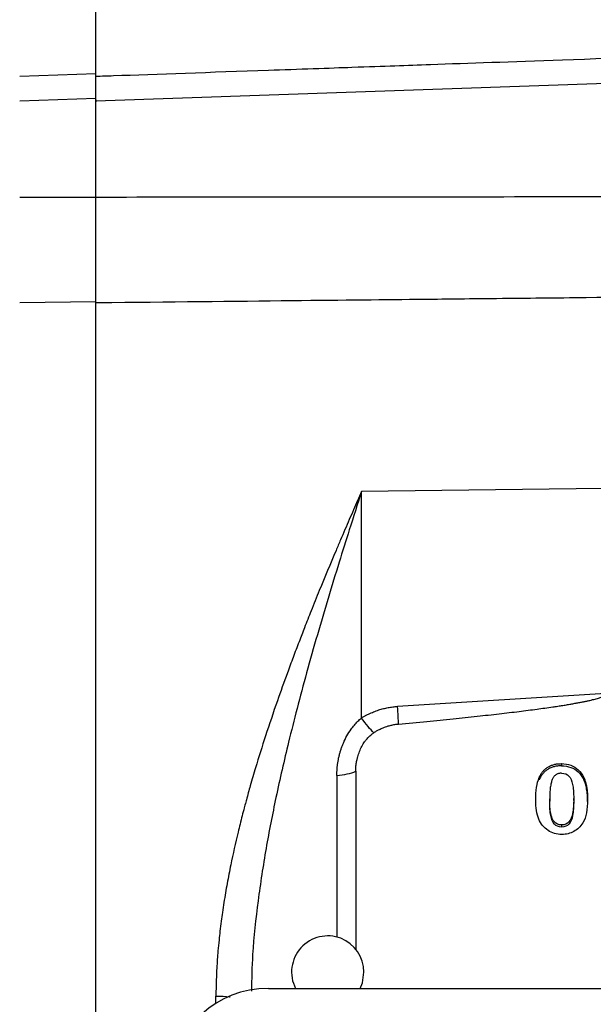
# Model space of a CAD drawing. Header units: inches. Extents: x 0.6 to 16.3, y 0.2 to 11.5.
# Tile 6 of 23: x 2.9 to 4.2, y 6.8 to 9. Entities that reach past the tile are written whole.
import ezdxf

# ---------------------------------------------------------------- set-up
doc = ezdxf.new("R2010")
doc.units = ezdxf.units.IN
doc.header["$MEASUREMENT"] = 0
doc.styles.add('SLDTEXTSTYLE0', font='TXT', dxfattribs={"width": 0.75})
doc.dimstyles.new('SLDDIMSTYLE1', dxfattribs={"dimtxt": 0.137795, "dimasz": 0.14, "dimexe": 0, "dimexo": 0.0625, "dimgap": 0.034449, "dimtad": 0, "dimdec": 1, "dimlfac": 1.5, "dimrnd": 1e-09, "dimzin": 4, "dimdsep": 46, "dimtxsty": 'SLDTEXTSTYLE0', "dimblk1": 'CLOSED', "dimblk2": 'CLOSED', "dimsah": 1, "dimcen": 0.09, "dimadec": 0, "dimazin": 1, "dimtfac": 1, "dimtofl": 0, "dimtmove": 0, "dimatfit": 3, "dimldrblk": 'CLOSED', "dimfxl": 0, "dimfrac": 2, "dimtolj": 1, "dimtzin": 12, "dimarcsym": 0})

# ---------------------------------------------------------------- blocks, each defined once
blk = doc.blocks.new('_Closed')
at = {"color": 0, "linetype": 'ByBlock', "lineweight": -2}
for p, q in [((-1, 0.166667), (0, 0)), ((-1, 0.166667), (-1, -0.166667)), ((0, 0), (-1, -0.166667)), ((0, 0), (-1, 0))]:
    blk.add_line(p, q, dxfattribs=at)
blk = doc.blocks.new('_D_3')
at = {"color": 7, "linetype": 'Continuous', "lineweight": 0}
for p, q in [((3.1676, 10.5317), (3.1256, 10.5317)), ((3.1256, 10.5317), (3.1256, 10.3129)), ((3.473, 10.5317), (3.515, 10.5317)), ((3.515, 10.5317), (3.515, 10.3129)), ((1.8801, 7.6568), (1.8801, 10.3726)), ((4.5751, 9.8189), (4.5751, 10.3726)), ((1.8801, 10.3332), (3.0047, 10.3332)), ((4.5751, 10.3332), (3.6359, 10.3332)), ((3.1256, 10.3129), (3.1676, 10.3129)), ((3.515, 10.3129), (3.473, 10.3129))]:
    blk.add_line(p, q, dxfattribs=at)
at = {"color": 7, "linetype": 'Continuous', "lineweight": 18, "xscale": 0.14, "yscale": 0.14, "rotation": 180.0000000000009}
blk.add_blockref('_Closed', (1.8801, 10.3332), dxfattribs=at)
at = {"color": 7, "linetype": 'Continuous', "lineweight": 18, "xscale": 0.14, "yscale": 0.14}
blk.add_blockref('_Closed', (4.5751, 10.3332), dxfattribs=at)
at = {"color": 7, "linetype": 'Continuous', "lineweight": 18, "char_height": 0.1378, "attachment_point": 1, "style": 'SLDTEXTSTYLE0'}
for s, insert in [('103', (3.1676, 10.4906)), ('4.0', (3.193, 10.2844))]:
    blk.add_mtext(s, dxfattribs=dict(at, insert=insert))

msp = doc.modelspace()

# ---------------------------------------------------------------- linework, layer by layer
at = {"color": 7, "linetype": 'Continuous', "lineweight": 25}
for p, q in [((3.0654, 8.876), (3.0654, 9.2343)), ((2.8973, 8.8701), (3.0654, 8.876)), ((4.5751, 8.8676), (3.0654, 8.8149)), ((3.0654, 8.8206), (2.8973, 8.8147)), ((3.0654, 8.6027), (3.0654, 8.8206)), ((3.0641, 8.8166), (3.0669, 8.8167)), ((3.0654, 8.8149), (3.0654, 8.8169)), ((3.0654, 8.8167), (3.0654, 8.8149)), ((2.8973, 8.3699), (3.0654, 8.3716)), ((3.0654, 6.0825), (3.0654, 8.3716)), ((4.1867, 7.9581), (3.6529, 7.9514)), ((3.6529, 7.4509), (3.6529, 7.9514)), ((4.1933, 7.5048), (3.7328, 7.4765)), ((4.0947, 7.35), (4.0947, 7.3452)), ((3.6403, 7.3331), (3.6403, 6.9374)), ((4.0456, 7.3192), (4.0456, 7.3144)), ((4.1441, 7.3196), (4.1441, 7.3148)), ((4.0689, 7.2721), (4.0689, 7.2673)), ((4.122, 7.2682), (4.122, 7.273)), ((4.0954, 7.2098), (4.0954, 7.2145)), ((3.4472, 6.8529), (5.7036, 6.8529))]:
    msp.add_line(p, q, dxfattribs=at)
at = {"color": 8, "linetype": 'Continuous', "lineweight": 25}
for p, q in [((3.5984, 7.3235), (3.5984, 6.9665)), ((3.3312, 6.82), (3.3312, 6.8359))]:
    msp.add_line(p, q, dxfattribs=at)
at = {"color": 7, "linetype": 'Continuous', "lineweight": 25, "flags": 128}
msp.add_lwpolyline([(3.6498, 6.8529), (3.6548, 6.8655), (3.6584, 6.8891)], dxfattribs=at)
at = {"color": 7, "linetype": 'Continuous', "lineweight": 25}
msp.add_arc((3.5784, 6.8891), 0.08, 0, 206.8773, dxfattribs=at)
msp.add_ellipse((3.4536, 6.6544), major_axis=(0.2087, -0.0437), ratio=0.927683, start_param=1.792973, end_param=3.333612, dxfattribs=at)
for points, knots in [([(3.0654, 8.87), (3.0654, 8.9278), (3.0654, 8.9792), (3.0654, 9.0683), (3.0654, 9.1059), (3.0654, 9.1665), (3.0654, 9.1894), (3.0654, 9.22), (3.0654, 9.2277), (3.0654, 9.2277)], [0, 0, 0, 0, 0.25, 0.25, 0.5, 0.5, 0.75, 0.75, 1, 1, 1, 1]), ([(3.0654, 8.87), (3.0784, 8.8705), (3.0915, 8.8709), (3.2008, 8.8748), (3.3192, 8.879), (3.5116, 8.8857), (3.5856, 8.8883), (3.7059, 8.8926), (3.7521, 8.8942), (3.8909, 8.8991), (3.9834, 8.9023), (4.2239, 8.9107), (4.372, 8.9159), (4.5406, 8.9218), (4.5577, 8.9224), (4.5751, 8.923)], [-8.633599, -8.633599, -8.633599, -8.633599, -8.487416, -8.487416, -7.429313, -7.429313, -6.900262, -6.900262, -6.05378, -6.05378, -4.699409, -4.699409, -3.196904, -3.196904, -3.028124, -3.028124, -3.028124, -3.028124]), ([(3.0654, 8.8256), (3.0654, 8.8257), (3.0654, 8.8286), (3.0654, 8.8437), (3.0654, 8.8647), (3.0654, 8.876)], [0, 0, 0, 0, 0.013401, 0.469529, 1, 1, 1, 1]), ([(3.0654, 8.8195), (3.0654, 8.8196), (3.0654, 8.8226), (3.0654, 8.8384), (3.0654, 8.8595), (3.0654, 8.87)], [0, 0, 0, 0, 0.021187, 0.510572, 1, 1, 1, 1]), ([(3.0654, 8.6022), (3.0654, 8.6166), (3.0654, 8.6453), (3.0654, 8.6878), (3.0654, 8.727), (3.0654, 8.7609), (3.0654, 8.788), (3.0654, 8.8061), (3.0654, 8.8149), (3.0654, 8.814), (3.0654, 8.8137)], [0, 0, 0, 0, 0.134595, 0.269189, 0.403784, 0.538378, 0.672973, 0.807567, 0.942162, 1, 1, 1, 1]), ([(4.5751, 8.6039), (4.4443, 8.6037), (4.186, 8.6032), (3.8036, 8.6027), (3.4312, 8.6023), (3.1862, 8.6022), (3.0654, 8.6022)], [0, 0, 0, 0, 0.259905, 0.513206, 0.759905, 1, 1, 1, 1]), ([(3.0654, 8.3716), (3.0654, 8.3884), (3.0654, 8.4061), (3.0654, 8.4433), (3.0654, 8.4624), (3.0654, 8.4917), (3.0654, 8.5016), (3.0654, 8.5216), (3.0654, 8.5317), (3.0654, 8.5622), (3.0654, 8.5825), (3.0654, 8.6027)], [0, 0, 0, 0, 0.25, 0.25, 0.5, 0.5, 0.625, 0.625, 0.75, 0.75, 1, 1, 1, 1]), ([(4.5751, 8.3847), (4.5481, 8.3844), (4.5205, 8.3841), (4.396, 8.3828), (4.2776, 8.3815), (4.0852, 8.3794), (4.0112, 8.3787), (3.8909, 8.3774), (3.8447, 8.3769), (3.7059, 8.3754), (3.6134, 8.3745), (3.3729, 8.3719), (3.2249, 8.3704), (3.0703, 8.3688), (3.0678, 8.3687), (3.0654, 8.3687)], [-8.489038, -8.489038, -8.489038, -8.489038, -8.176443, -8.176443, -7.118326, -7.118326, -6.589268, -6.589268, -5.742774, -5.742774, -4.388384, -4.388384, -2.885858, -2.885858, -2.861756, -2.861756, -2.861756, -2.861756]), ([(3.0654, 6.0855), (3.0654, 6.1686), (3.0654, 6.2562), (3.0654, 6.438), (3.0654, 6.5323), (3.0654, 6.7255), (3.0654, 6.8245), (3.0654, 7.0246), (3.0654, 7.1259), (3.0654, 7.3283), (3.0654, 7.4296), (3.0654, 7.6297), (3.0654, 7.7287), (3.0654, 7.9219), (3.0654, 8.0162), (3.0654, 8.198), (3.0654, 8.2856), (3.0654, 8.3687)], [0, 0, 0, 0, 0.125, 0.125, 0.25, 0.25, 0.375, 0.375, 0.5, 0.5, 0.625, 0.625, 0.75, 0.75, 0.875, 0.875, 1, 1, 1, 1]), ([(3.6529, 7.9514), (3.65, 7.9448), (3.6441, 7.9313), (3.635, 7.9107), (3.6257, 7.8893), (3.6162, 7.8672), (3.6064, 7.8445), (3.5874, 7.7998), (3.5656, 7.7476), (3.5425, 7.6904), (3.5276, 7.6526), (3.5165, 7.624), (3.5083, 7.6022), (3.4996, 7.5792), (3.4857, 7.5415), (3.465, 7.4838), (3.4413, 7.4141), (3.4217, 7.3514), (3.4078, 7.3042), (3.4008, 7.2787), (3.3963, 7.2623), (3.3932, 7.2504), (3.3875, 7.2284), (3.377, 7.1865), (3.3658, 7.1367), (3.3558, 7.0848), (3.3498, 7.0498), (3.3456, 7.022), (3.3426, 7.0008), (3.3401, 6.9804), (3.3377, 6.9586), (3.3351, 6.9313), (3.3332, 6.904), (3.332, 6.8778), (3.3313, 6.8572), (3.3312, 6.8431), (3.3312, 6.8359)], [0, 0, 0, 0, 0.01929, 0.039262, 0.059879, 0.081093, 0.102848, 0.125078, 0.208686, 0.250613, 0.28497, 0.313425, 0.329306, 0.344805, 0.376161, 0.432123, 0.501216, 0.563598, 0.598693, 0.625967, 0.630597, 0.641554, 0.657138, 0.688321, 0.750789, 0.786509, 0.822215, 0.841119, 0.857888, 0.876853, 0.893504, 0.914132, 0.946813, 0.963697, 0.98137, 1, 1, 1, 1]), ([(3.7348, 7.4375), (3.7557, 7.4395), (3.7959, 7.4432), (3.8539, 7.449), (3.9073, 7.4546), (3.956, 7.46), (4, 7.4652), (4.0394, 7.4703), (4.0679, 7.4742), (4.0869, 7.4771), (4.0978, 7.4788), (4.1081, 7.4804), (4.1178, 7.4821), (4.1269, 7.4837), (4.1354, 7.4853), (4.1434, 7.4868), (4.1507, 7.4884), (4.1575, 7.4899), (4.1637, 7.4914), (4.1693, 7.4928), (4.1743, 7.4942), (4.1787, 7.4956), (4.1825, 7.497), (4.1858, 7.4984), (4.1884, 7.4997), (4.1905, 7.5009), (4.192, 7.5022), (4.193, 7.5035), (4.1932, 7.5044), (4.1933, 7.5048)], [0, 0, 0, 0, 0.1349133, 0.2598573, 0.3748348, 0.4798491, 0.5749049, 0.6600081, 0.7351672, 0.7600453, 0.783671, 0.8060451, 0.8271687, 0.8470431, 0.8656698, 0.8830507, 0.8991879, 0.9140844, 0.9277438, 0.9401707, 0.9513714, 0.9613544, 0.9701319, 0.9777216, 0.9841513, 0.989467, 0.9937507, 0.9971595, 1, 1, 1, 1]), ([(3.6529, 7.4509), (3.6546, 7.4519), (3.658, 7.454), (3.6633, 7.457), (3.6686, 7.4597), (3.6741, 7.4622), (3.6797, 7.4646), (3.6853, 7.4667), (3.6925, 7.4692), (3.7013, 7.4717), (3.7117, 7.474), (3.7222, 7.4757), (3.7293, 7.4762), (3.7328, 7.4765)], [0, 0, 0, 0, 0.071704, 0.143144, 0.214424, 0.285646, 0.356915, 0.428334, 0.500007, 0.625187, 0.749876, 0.874628, 1, 1, 1, 1]), ([(3.7348, 7.4375), (3.7346, 7.4421), (3.7343, 7.4478), (3.7337, 7.461), (3.7333, 7.4685), (3.7328, 7.4765)], [0, 0, 0, 0, 0.5, 0.5, 1, 1, 1, 1]), ([(3.5984, 7.3235), (3.5984, 7.326), (3.5985, 7.331), (3.599, 7.3385), (3.5997, 7.3458), (3.6007, 7.3532), (3.602, 7.3604), (3.6036, 7.3676), (3.6055, 7.3747), (3.6077, 7.3817), (3.6101, 7.3886), (3.6141, 7.3987), (3.6204, 7.4115), (3.6288, 7.4248), (3.637, 7.4354), (3.6446, 7.4436), (3.6501, 7.4485), (3.6529, 7.4509)], [0, 0, 0, 0, 0.054148, 0.10767, 0.160639, 0.213131, 0.265224, 0.316999, 0.368537, 0.419919, 0.471231, 0.522554, 0.64731, 0.768614, 0.847721, 0.924678, 1, 1, 1, 1]), ([(3.6801, 7.4184), (3.6727, 7.4252), (3.6629, 7.4369), (3.6529, 7.4509), (3.6529, 7.4509), (3.6529, 7.4509), (3.6529, 7.4509)], [-0.4395769, -0.4395769, -0.4395769, -0.4395769, 0, 0, 0, 0.0000218, 0.0000218, 0.0000218, 0.0000218]), ([(3.6801, 7.4184), (3.6812, 7.4191), (3.684, 7.421), (3.6894, 7.4241), (3.6969, 7.4278), (3.7047, 7.4309), (3.7127, 7.4335), (3.7203, 7.4355), (3.7279, 7.4369), (3.7328, 7.4374), (3.7348, 7.4376)], [0, 0, 0, 0, 0.069624, 0.17621, 0.319926, 0.49991, 0.60578, 0.749907, 0.898448, 1, 1, 1, 1]), ([(3.6402, 7.3331), (3.6402, 7.3351), (3.6403, 7.339), (3.6407, 7.3447), (3.6412, 7.3499), (3.642, 7.3547), (3.6429, 7.3588), (3.6438, 7.3623), (3.6449, 7.3663), (3.6471, 7.3732), (3.65, 7.3809), (3.6536, 7.3882), (3.6564, 7.3934), (3.6593, 7.3978), (3.6617, 7.4008), (3.6653, 7.4053), (3.6697, 7.4101), (3.6748, 7.4145), (3.6776, 7.4167), (3.6792, 7.4178), (3.6799, 7.4183), (3.6801, 7.4184)], [0, 0, 0, 0, 0.062537, 0.121096, 0.175585, 0.225988, 0.272347, 0.305815, 0.338305, 0.403311, 0.530397, 0.589612, 0.65353, 0.711517, 0.748569, 0.772198, 0.886549, 0.943311, 0.975027, 0.993612, 1, 1, 1, 1]), ([(4.0456, 7.3192), (4.0462, 7.3204), (4.0473, 7.3228), (4.0492, 7.3263), (4.0513, 7.3295), (4.0536, 7.3325), (4.0561, 7.3352), (4.0588, 7.3378), (4.0617, 7.3401), (4.0657, 7.3429), (4.0713, 7.3457), (4.0785, 7.3482), (4.0864, 7.3497), (4.0919, 7.3499), (4.0947, 7.35)], [0, 0, 0, 0, 0.067872, 0.133568, 0.19738, 0.259627, 0.320651, 0.380817, 0.440504, 0.500101, 0.619228, 0.740342, 0.866392, 1, 1, 1, 1]), ([(4.0947, 7.3452), (4.0933, 7.3452), (4.0905, 7.3451), (4.0863, 7.3447), (4.0823, 7.3441), (4.0785, 7.3433), (4.0748, 7.3422), (4.0713, 7.3408), (4.0679, 7.3392), (4.0636, 7.3368), (4.0587, 7.3331), (4.0535, 7.3277), (4.049, 7.3215), (4.0467, 7.3168), (4.0456, 7.3144)], [0, 0, 0, 0, 0.067868, 0.133567, 0.197386, 0.25964, 0.320668, 0.380831, 0.440505, 0.500074, 0.619216, 0.740321, 0.866366, 1, 1, 1, 1]), ([(4.0947, 7.35), (4.1024, 7.35), (4.1094, 7.3488), (4.1219, 7.3441), (4.1274, 7.3407), (4.1368, 7.3318), (4.1408, 7.3262), (4.1441, 7.3196)], [-3, -3, -3, -3, -2, -2, -1, -1, 0, 0, 0, 0]), ([(4.0947, 7.3452), (4.1024, 7.3452), (4.1094, 7.344), (4.1219, 7.3394), (4.1274, 7.336), (4.1368, 7.327), (4.1408, 7.3215), (4.1441, 7.3148)], [-3, -3, -3, -3, -2, -2, -1, -1, 0, 0, 0, 0]), ([(4.0382, 7.2691), (4.0382, 7.2796), (4.0388, 7.2891), (4.0412, 7.3059), (4.0431, 7.3132), (4.0456, 7.3192)], [-2, -2, -2, -2, -1, -1, 0, 0, 0, 0]), ([(4.0951, 7.3288), (4.0942, 7.3288), (4.0923, 7.3288), (4.0896, 7.3283), (4.0871, 7.3276), (4.0847, 7.3267), (4.0826, 7.3254), (4.0806, 7.3239), (4.0788, 7.322), (4.0772, 7.3199), (4.0758, 7.3176), (4.0738, 7.3133), (4.0718, 7.3066), (4.0701, 7.2967), (4.069, 7.285), (4.0689, 7.2766), (4.0689, 7.2721)], [0, 0, 0, 0, 0.038871, 0.075753, 0.111165, 0.145692, 0.179965, 0.21463, 0.25031, 0.287577, 0.326936, 0.368814, 0.488381, 0.632561, 0.802807, 1, 1, 1, 1]), ([(4.0951, 7.3288), (4.102, 7.3288), (4.1074, 7.3268), (4.1152, 7.3185), (4.1179, 7.3123), (4.1212, 7.2961), (4.122, 7.2857), (4.122, 7.273)], [-3, -3, -3, -3, -2, -2, -1, -1, 0, 0, 0, 0]), ([(4.1441, 7.3196), (4.1446, 7.3185), (4.1457, 7.3163), (4.147, 7.3128), (4.1482, 7.3091), (4.1492, 7.3051), (4.1502, 7.3009), (4.1509, 7.2965), (4.1516, 7.2918), (4.152, 7.2869), (4.1524, 7.2818), (4.1526, 7.2764), (4.1526, 7.2728), (4.1526, 7.2709)], [0, 0, 0, 0, 0.070895, 0.145264, 0.223335, 0.305304, 0.391341, 0.481593, 0.576188, 0.675235, 0.778832, 0.887062, 1, 1, 1, 1]), ([(4.1526, 7.2661), (4.1526, 7.2687), (4.1526, 7.2736), (4.1522, 7.2808), (4.1515, 7.2876), (4.1506, 7.2939), (4.1494, 7.2998), (4.1479, 7.3052), (4.1462, 7.3102), (4.1448, 7.3133), (4.1441, 7.3148)], [0, 0, 0, 0, 0.154074, 0.299299, 0.435883, 0.564074, 0.684173, 0.796547, 0.90164, 1, 1, 1, 1]), ([(4.0954, 7.2145), (4.0887, 7.2145), (4.0835, 7.2167), (4.0757, 7.2252), (4.073, 7.2315), (4.0697, 7.2483), (4.0689, 7.259), (4.0689, 7.2721)], [-3, -3, -3, -3, -2, -2, -1, -1, 0, 0, 0, 0]), ([(4.122, 7.273), (4.122, 7.2595), (4.1212, 7.2487), (4.1181, 7.2321), (4.1154, 7.2257), (4.1077, 7.2168), (4.1023, 7.2145), (4.0954, 7.2145)], [-3, -3, -3, -3, -2, -2, -1, -1, 0, 0, 0, 0]), ([(4.0449, 7.2272), (4.0426, 7.233), (4.0409, 7.2394), (4.0388, 7.2534), (4.0382, 7.261), (4.0382, 7.2691)], [-2, -2, -2, -2, -1, -1, 0, 0, 0, 0]), ([(4.0954, 7.2098), (4.0887, 7.2098), (4.0835, 7.2119), (4.0757, 7.2204), (4.073, 7.2267), (4.0697, 7.2435), (4.0689, 7.2542), (4.0689, 7.2673)], [-3, -3, -3, -3, -2, -2, -1, -1, 0, 0, 0, 0]), ([(4.122, 7.2682), (4.122, 7.2547), (4.1212, 7.2439), (4.1181, 7.2273), (4.1154, 7.2209), (4.1077, 7.212), (4.1023, 7.2098), (4.0954, 7.2098)], [-3, -3, -3, -3, -2, -2, -1, -1, 0, 0, 0, 0]), ([(4.1526, 7.2709), (4.1526, 7.2595), (4.1519, 7.2496), (4.1489, 7.2331), (4.1461, 7.2257), (4.1422, 7.219)], [-2, -2, -2, -2, -1, -1, 0, 0, 0, 0]), ([(4.0956, 7.1934), (4.0843, 7.1934), (4.0742, 7.1964), (4.0562, 7.2084), (4.0494, 7.2167), (4.0449, 7.2272)], [-2, -2, -2, -2, -1, -1, 0, 0, 0, 0]), ([(4.1422, 7.219), (4.1371, 7.2108), (4.1305, 7.2045), (4.1144, 7.1956), (4.1055, 7.1934), (4.0956, 7.1934)], [-2, -2, -2, -2, -1, -1, 0, 0, 0, 0])]:
    msp.add_open_spline(points, degree=3, knots=knots, dxfattribs=at)
for points in [[(2.8973, 8.6027), (2.9534, 8.6027), (3.0094, 8.6027), (3.0654, 8.6027)], [(3.5984, 7.3235), (3.6147, 7.3251), (3.6296, 7.3285), (3.6402, 7.3331)]]:
    msp.add_open_spline(points, degree=3, dxfattribs=at)
at = {"color": 8, "linetype": 'Continuous', "lineweight": 25}
for points, knots in [([(3.6529, 7.9514), (3.6439, 7.9233), (3.6273, 7.8717), (3.6026, 7.7929), (3.579, 7.7157), (3.5549, 7.6342), (3.5319, 7.5529), (3.5107, 7.4736), (3.4876, 7.382), (3.464, 7.2792), (3.4411, 7.162), (3.4234, 7.046), (3.4117, 6.9404), (3.41, 6.8737), (3.4094, 6.8466)], [0, 0, 0, 0, 0.080969, 0.149043, 0.224073, 0.298706, 0.37625, 0.448516, 0.515507, 0.624679, 0.724446, 0.826284, 0.929601, 1, 1, 1, 1]), ([(3.3312, 6.8359), (3.3418, 6.8358), (3.3533, 6.8356), (3.3622, 6.8344), (3.3629, 6.8343)], [0, 0, 0, 0, 0.92777, 1, 1, 1, 1])]:
    msp.add_open_spline(points, degree=3, knots=knots, dxfattribs=at)

# ---------------------------------------------------------------- dimensions: what is measured, and where the dimension line sits
at = {"color": 7, "linetype": 'Continuous', "lineweight": 18}
dim = msp.add_linear_dim(base=(4.5751, 10.3332), p1=(1.8801, 7.6174), p2=(4.5751, 9.7795), angle=0, dimstyle='SLDDIMSTYLE1', dxfattribs=at)
dim.commit()
dim.dimension.update_dxf_attribs({"geometry": '_D_3', "text_midpoint": (3.3203, 10.3332), "dimtype": 160})

doc.saveas('drawing.dxf')
